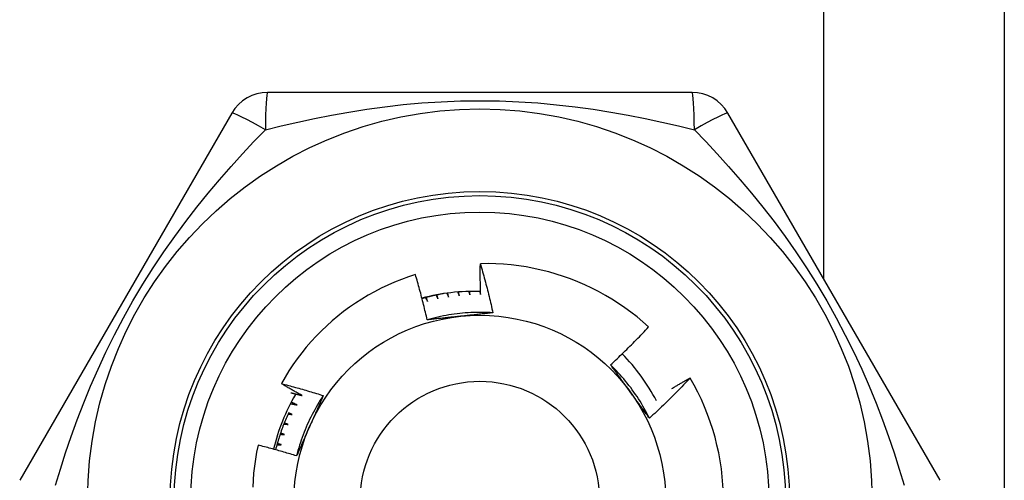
# Model space of a CAD drawing. Header units: inches. Extents: x 3.4 to 82.4, y 3.9 to 45.4.
# Tile 50 of 114: x 13.583 to 14.053, y 16.347 to 16.567. Entities that reach past the tile are written whole.
import ezdxf

# ---------------------------------------------------------------- set-up
doc = ezdxf.new("R2010")
doc.units = ezdxf.units.IN
doc.header["$MEASUREMENT"] = 0
doc.layers.add('Visible Edges(ANSI)', color=7, linetype='Continuous', lineweight=25)
doc.layers.add('Visible Tangent Edges(ANSI)', color=7, linetype='Continuous', lineweight=25)

msp = doc.modelspace()

# ---------------------------------------------------------------- linework, layer by layer
at = {"layer": 'Visible Edges(ANSI)'}
for p, q in [((14.05279030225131, 17.75133456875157), (14.05279030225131, 14.92333456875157)), ((13.9039401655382, 16.53221646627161), (13.70164056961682, 16.53221647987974)), ((13.68459256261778, 16.52237386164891), (13.58344275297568, 16.34717725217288)), ((14.0221378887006, 16.34717715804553), (13.92098811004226, 16.52237377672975)), ((13.90301085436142, 16.39602649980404), (13.90305932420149, 16.39594366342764))]:
    msp.add_line(p, q, dxfattribs=at)
at = {"layer": 'Visible Edges(ANSI)', "flags": 128}
for points in [[(13.80314221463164, 16.43576110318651), (13.80312590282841, 16.43637612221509), (13.80311060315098, 16.43699118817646), (13.8030963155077, 16.43760628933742), (13.8030830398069, 16.43822143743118), (13.80307077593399, 16.43883663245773), (13.80305952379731, 16.43945186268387), (13.80304928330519, 16.4400671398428), (13.80304005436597, 16.44068244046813), (13.80303183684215, 16.44129778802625), (13.80302463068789, 16.44191318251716), (13.80301843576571, 16.44252860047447), (13.80301325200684, 16.44314405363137), (13.80300907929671, 16.44375955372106), (13.80300591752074, 16.44437507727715), (13.80300376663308, 16.44499062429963), (13.80300262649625, 16.4456062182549), (13.80300249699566, 16.44622182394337), (13.80300337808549, 16.44683747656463), (13.80300526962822, 16.44745314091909), (13.80300817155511, 16.44806884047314), (13.80301208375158, 16.44868457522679), (13.80301700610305, 16.44930032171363), (13.80302293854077, 16.44991609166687), (13.80302988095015, 16.45053188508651)], [(13.88325669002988, 16.42033585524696), (13.88051623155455, 16.42277319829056), (13.87770299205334, 16.42511965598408), (13.87481925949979, 16.42737365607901), (13.8718673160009, 16.42953360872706), (13.86884946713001, 16.43159794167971), (13.86576800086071, 16.43356507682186), (13.86262519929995, 16.43543342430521), (13.85942336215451, 16.43720141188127), (13.85616477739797, 16.43886746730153), (13.85285173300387, 16.44043000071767), (13.84948652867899, 16.44188743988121), (13.84607254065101, 16.44323777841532), (13.84262037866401, 16.44447668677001), (13.83913445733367, 16.44560286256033), (13.83561755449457, 16.44661571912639), (13.83207244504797, 16.44751463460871), (13.82850190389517, 16.4482990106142), (13.82490870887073, 16.44896824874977), (13.82129563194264, 16.44952175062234), (13.81766545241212, 16.44995888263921), (13.81402094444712, 16.45027908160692), (13.81036488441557, 16.45048170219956), (13.80670004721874, 16.45056616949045), (13.80302988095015, 16.45053188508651)], [(13.80302988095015, 16.45053188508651), (13.8033083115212, 16.44956295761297), (13.80358427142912, 16.44859333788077), (13.80385775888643, 16.4476230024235), (13.804128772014, 16.44665198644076), (13.80439730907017, 16.44568027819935), (13.80466336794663, 16.44470788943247), (13.80492694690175, 16.44373480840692), (13.80518804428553, 16.44276104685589), (13.80544666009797, 16.4417866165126), (13.80570279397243, 16.44081148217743), (13.80595644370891, 16.43983566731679), (13.80620760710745, 16.43885918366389), (13.80645628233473, 16.4378820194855), (13.80670246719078, 16.43690418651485), (13.80694615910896, 16.43592567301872), (13.80718735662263, 16.43494651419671), (13.80742605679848, 16.43396668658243), (13.80766225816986, 16.43298620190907), (13.8078959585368, 16.43200507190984), (13.80812715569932, 16.43102329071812), (13.80835584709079, 16.43004087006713), (13.80858203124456, 16.42905780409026), (13.80880570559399, 16.42807410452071), (13.8090268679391, 16.42708977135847)], [(13.77207749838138, 16.44537730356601), (13.76873743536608, 16.44426851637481), (13.76543058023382, 16.44305425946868), (13.76215947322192, 16.44173496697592), (13.75893019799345, 16.44031270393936), (13.75575148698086, 16.43879136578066), (13.7526257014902, 16.43717240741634), (13.74955506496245, 16.43545726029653), (13.74654180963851, 16.43364730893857), (13.74358815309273, 16.431743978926), (13.74069633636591, 16.42974866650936), (13.73786857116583, 16.42766279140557), (13.73510709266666, 16.42548775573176), (13.7324141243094, 16.42322496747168), (13.72979189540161, 16.42087583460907), (13.72724263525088, 16.41844177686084), (13.7247695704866, 16.41592524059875), (13.72238046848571, 16.41333396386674), (13.72007782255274, 16.4106710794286), (13.717863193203, 16.40793876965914), (13.71573814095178, 16.40513923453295), (13.7137042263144, 16.40227467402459), (13.71176299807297, 16.39934727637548), (13.70991601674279, 16.39635924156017), (13.70816484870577, 16.39331276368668)], [(13.77770947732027, 16.42373967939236), (13.77750084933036, 16.42464824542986), (13.77728994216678, 16.42555622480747), (13.77707675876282, 16.42646361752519), (13.7768613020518, 16.42737041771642), (13.7766435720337, 16.42827661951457), (13.77642357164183, 16.42918222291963), (13.77620130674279, 16.4300872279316), (13.77597677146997, 16.43099162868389), (13.77574997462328, 16.43189541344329), (13.77552091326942, 16.432798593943), (13.77528959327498, 16.43370115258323), (13.77505601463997, 16.43460309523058), (13.77482018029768, 16.43550441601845), (13.77458209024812, 16.43640511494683), (13.77434174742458, 16.43730516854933), (13.77409915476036, 16.43820460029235), (13.77385431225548, 16.4391033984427), (13.77360721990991, 16.44000157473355), (13.77335788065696, 16.44089911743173), (13.77310629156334, 16.44179602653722), (13.77285245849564, 16.44269230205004), (13.77259638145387, 16.44358794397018), (13.77233806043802, 16.44448295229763), (13.77207749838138, 16.44537730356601)], [(13.79223239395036, 16.43700316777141), (13.79226189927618, 16.43693091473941), (13.79229139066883, 16.43685864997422), (13.7923208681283, 16.43678638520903), (13.79235033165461, 16.43671410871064), (13.79237978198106, 16.43664182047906), (13.79240921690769, 16.43656953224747), (13.79243863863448, 16.43649724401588), (13.79246804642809, 16.4364249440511), (13.79249744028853, 16.43635263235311), (13.79252681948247, 16.43628032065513), (13.79255618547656, 16.43620799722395), (13.79258553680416, 16.43613567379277), (13.79261487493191, 16.43606333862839), (13.79264419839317, 16.43599100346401), (13.79267350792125, 16.43591865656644), (13.79270280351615, 16.43584629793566), (13.79273208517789, 16.43577393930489), (13.79276135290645, 16.43570158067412), (13.79279060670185, 16.43562921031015), (13.79281984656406, 16.43555683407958), (13.79284907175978, 16.43548445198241), (13.79287828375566, 16.43541205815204), (13.79290748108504, 16.43533966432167), (13.79293666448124, 16.43526726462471)], [(13.79293666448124, 16.43526726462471), (13.79292692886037, 16.4353411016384), (13.79291720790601, 16.4354149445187), (13.79290750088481, 16.43548879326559), (13.79289780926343, 16.43556263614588), (13.79288813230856, 16.43563648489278), (13.79287847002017, 16.43571033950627), (13.79286882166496, 16.43578419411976), (13.79285918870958, 16.43585804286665), (13.79284957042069, 16.43593190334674), (13.7928399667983, 16.43600576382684), (13.7928303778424, 16.43607962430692), (13.79282080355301, 16.43615349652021), (13.79281124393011, 16.4362273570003), (13.79280169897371, 16.43630122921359), (13.7927921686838, 16.43637510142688), (13.79278265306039, 16.43644897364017), (13.79277315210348, 16.43652284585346), (13.79276366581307, 16.43659672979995), (13.79275419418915, 16.43667060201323), (13.79274473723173, 16.43674448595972), (13.79273529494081, 16.43681836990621), (13.79272586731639, 16.43689225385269), (13.79271645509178, 16.43696614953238), (13.79270705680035, 16.43704003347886)], [(13.79746667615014, 16.43728247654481), (13.79749041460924, 16.43721437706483), (13.79751414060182, 16.43714626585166), (13.79753785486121, 16.43707815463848), (13.79756155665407, 16.43701003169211), (13.79758524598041, 16.43694190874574), (13.79760892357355, 16.43687378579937), (13.79763258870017, 16.4368056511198), (13.79765624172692, 16.43673751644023), (13.79767988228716, 16.43666938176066), (13.79770351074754, 16.4366012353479), (13.79772712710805, 16.43653308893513), (13.79775073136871, 16.43646493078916), (13.79777432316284, 16.4363967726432), (13.79779790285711, 16.43632860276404), (13.79782147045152, 16.43626043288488), (13.79784502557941, 16.43619226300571), (13.79786856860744, 16.43612408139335), (13.79789209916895, 16.43605589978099), (13.79791561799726, 16.43598770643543), (13.79793912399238, 16.43591952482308), (13.7979626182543, 16.43585131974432), (13.79798610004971, 16.43578311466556), (13.79800956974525, 16.43571490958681), (13.79803302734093, 16.43564669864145)], [(13.79803302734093, 16.43564669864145), (13.79802758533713, 16.43571529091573), (13.79802215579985, 16.43578387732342), (13.79801673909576, 16.4358524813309), (13.79801133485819, 16.43592107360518), (13.79800594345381, 16.43598966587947), (13.79800056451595, 16.43605825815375), (13.79799519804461, 16.43612686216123), (13.79798984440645, 16.43619545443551), (13.79798450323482, 16.43626405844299), (13.79797917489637, 16.43633266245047), (13.79797385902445, 16.43640126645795), (13.79796855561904, 16.43646987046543), (13.79796326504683, 16.43653847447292), (13.79795798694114, 16.4366070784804), (13.79795272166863, 16.43667568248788), (13.79794746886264, 16.43674429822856), (13.79794222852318, 16.43681290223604), (13.7979370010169, 16.43688151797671), (13.79793178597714, 16.43695013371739), (13.79792658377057, 16.43701873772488), (13.79792139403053, 16.43708735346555), (13.797916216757, 16.43715596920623), (13.79791105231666, 16.43722459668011), (13.79790590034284, 16.43729321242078)], [(13.80270264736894, 16.43728287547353), (13.80272108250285, 16.43721950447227), (13.80273950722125, 16.437156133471), (13.80275792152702, 16.43709276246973), (13.80277632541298, 16.43702939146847), (13.80279471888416, 16.436966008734), (13.80281310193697, 16.43690261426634), (13.80283147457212, 16.43683923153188), (13.8028498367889, 16.43677583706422), (13.80286818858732, 16.43671244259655), (13.8028865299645, 16.43664904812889), (13.80290486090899, 16.43658564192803), (13.80292318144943, 16.43652223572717), (13.80294149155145, 16.43645882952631), (13.80295979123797, 16.43639542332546), (13.80297808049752, 16.4363320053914), (13.80299635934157, 16.43626858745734), (13.8030146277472, 16.43620515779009), (13.80303288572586, 16.43614172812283), (13.80305113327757, 16.43607829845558), (13.80306937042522, 16.43601486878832), (13.803087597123, 16.43595143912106), (13.80310581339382, 16.43588799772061), (13.80312401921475, 16.43582455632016), (13.80314221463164, 16.43576110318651)], [(13.78556546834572, 16.4362395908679), (13.78513079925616, 16.43616289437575), (13.78469648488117, 16.43608431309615), (13.78426250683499, 16.43600380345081), (13.78382889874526, 16.43592140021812), (13.78339563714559, 16.43583706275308), (13.78296277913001, 16.43575086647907), (13.78253027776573, 16.43566273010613), (13.7820981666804, 16.43557268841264), (13.78166647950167, 16.43548077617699), (13.78123518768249, 16.43538695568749), (13.78080432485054, 16.43529126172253), (13.78037387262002, 16.43519365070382), (13.77994385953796, 16.43509416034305), (13.77951427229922, 16.43499274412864), (13.77908515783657, 16.43488948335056), (13.77865649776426, 16.43478433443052), (13.77822830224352, 16.43467729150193), (13.77780057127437, 16.43456835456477), (13.77737333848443, 16.43445755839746), (13.77694658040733, 16.434344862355), (13.77652032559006, 16.43423030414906), (13.77609458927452, 16.43411387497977), (13.77566936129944, 16.43399558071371), (13.77524466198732, 16.43387540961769)], [(13.77680623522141, 16.43430737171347), (13.77685038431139, 16.43423437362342), (13.77689451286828, 16.43416135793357), (13.77693862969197, 16.43408833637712), (13.77698273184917, 16.43401530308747), (13.77702681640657, 16.43394226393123), (13.77707088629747, 16.43386920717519), (13.77711494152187, 16.43379614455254), (13.77715897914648, 16.4337230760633), (13.77720300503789, 16.43364998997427), (13.7772470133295, 16.43357689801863), (13.77729100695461, 16.4335037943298), (13.77733498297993, 16.43343067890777), (13.77737894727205, 16.43335755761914), (13.77742289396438, 16.43328442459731), (13.7774668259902, 16.43321127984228), (13.77751074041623, 16.43313812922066), (13.77755464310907, 16.43306496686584), (13.7775985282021, 16.43299179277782), (13.77764239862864, 16.4329186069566), (13.77768625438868, 16.43284541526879), (13.77773009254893, 16.43277221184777), (13.77777391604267, 16.43269900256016), (13.77781772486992, 16.43262577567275), (13.77786151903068, 16.43255254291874)], [(13.77786151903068, 16.43255254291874), (13.77783832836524, 16.43263116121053), (13.77781515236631, 16.43270978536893), (13.77779199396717, 16.43278841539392), (13.77776885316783, 16.43286704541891), (13.77774572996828, 16.4329456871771), (13.77772262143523, 16.43302432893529), (13.77769953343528, 16.43310298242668), (13.77767646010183, 16.43318163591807), (13.77765340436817, 16.43326029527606), (13.77763036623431, 16.43333896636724), (13.77760734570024, 16.43341763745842), (13.77758434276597, 16.43349631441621), (13.7775613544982, 16.43357499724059), (13.77753838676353, 16.43365368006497), (13.77751543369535, 16.43373237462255), (13.77749249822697, 16.43381107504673), (13.77746958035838, 16.43388978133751), (13.7774466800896, 16.43396848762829), (13.7774237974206, 16.43404719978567), (13.77740092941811, 16.43412592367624), (13.77737808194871, 16.43420464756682), (13.77735524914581, 16.43428337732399), (13.77733243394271, 16.43436211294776), (13.7773096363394, 16.43444085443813)], [(13.78187451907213, 16.43552533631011), (13.7819148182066, 16.43545013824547), (13.78195509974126, 16.43537493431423), (13.78199536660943, 16.4352997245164), (13.7820356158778, 16.43522449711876), (13.78207585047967, 16.43514926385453), (13.78211607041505, 16.4350740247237), (13.78215627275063, 16.43499877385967), (13.78219646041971, 16.43492351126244), (13.78223663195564, 16.43484824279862), (13.78227678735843, 16.43477296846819), (13.78231692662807, 16.43469767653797), (13.78235704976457, 16.43462237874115), (13.78239715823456, 16.43454707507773), (13.78243725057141, 16.43447175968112), (13.78247732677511, 16.4343964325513), (13.78251738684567, 16.43432109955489), (13.78255743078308, 16.43424575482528), (13.78259746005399, 16.43417040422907), (13.78263747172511, 16.43409504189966), (13.78267746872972, 16.43401967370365), (13.7827174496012, 16.43394429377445), (13.78275741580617, 16.43386890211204), (13.78279736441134, 16.43379350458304), (13.78283729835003, 16.43371809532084)], [(13.78283729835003, 16.43371809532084), (13.78281821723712, 16.43379781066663), (13.78279915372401, 16.43387753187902), (13.78278010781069, 16.43395725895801), (13.78276107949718, 16.43403698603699), (13.78274206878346, 16.43411671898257), (13.78272307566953, 16.43419645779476), (13.78270409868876, 16.43427620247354), (13.78268514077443, 16.43435594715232), (13.78266619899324, 16.43443569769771), (13.78264727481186, 16.43451545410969), (13.78262836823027, 16.43459521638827), (13.78260947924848, 16.43467497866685), (13.78259060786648, 16.43475475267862), (13.78257175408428, 16.4348345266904), (13.78255291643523, 16.43491430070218), (13.78253409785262, 16.43499408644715), (13.78251529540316, 16.43507387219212), (13.7824965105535, 16.4351536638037), (13.78247774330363, 16.43523346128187), (13.78245899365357, 16.43531325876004), (13.78244026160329, 16.43539306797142), (13.78242154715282, 16.43547287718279), (13.78240284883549, 16.43555269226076), (13.78238416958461, 16.43563250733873)], [(13.78701505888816, 16.43644489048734), (13.78705073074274, 16.43636910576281), (13.78708638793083, 16.43629330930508), (13.78712202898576, 16.43621751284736), (13.7871576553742, 16.43614170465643), (13.78719326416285, 16.43606588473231), (13.787228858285, 16.43599005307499), (13.78726443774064, 16.43591422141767), (13.7872999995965, 16.43583837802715), (13.78733554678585, 16.43576253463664), (13.78737107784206, 16.43568667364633), (13.78740659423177, 16.43561081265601), (13.78744209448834, 16.4355349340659), (13.78747757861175, 16.43545905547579), (13.78751304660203, 16.43538316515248), (13.7875484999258, 16.43530726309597), (13.78758393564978, 16.43523136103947), (13.7876193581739, 16.43515544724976), (13.78765476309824, 16.43507952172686), (13.78769015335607, 16.43500359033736), (13.78772552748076, 16.43492765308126), (13.7877608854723, 16.43485170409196), (13.7877962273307, 16.43477574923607), (13.78783155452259, 16.43469978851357), (13.78786686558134, 16.43462381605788)], [(13.78786686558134, 16.43462381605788), (13.78785231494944, 16.43470243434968), (13.78783778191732, 16.43478105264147), (13.78782326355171, 16.43485967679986), (13.78780876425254, 16.43493830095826), (13.78779427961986, 16.43501693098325), (13.78777981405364, 16.43509556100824), (13.78776536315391, 16.43517420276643), (13.78775092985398, 16.43525283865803), (13.78773651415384, 16.43533148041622), (13.78772211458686, 16.435410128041), (13.78770773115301, 16.43548878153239), (13.78769336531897, 16.43556743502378), (13.78767901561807, 16.43564608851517), (13.78766468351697, 16.43572474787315), (13.78765036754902, 16.43580341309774), (13.78763606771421, 16.43588208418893), (13.7876217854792, 16.43596075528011), (13.78760751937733, 16.4360394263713), (13.78759327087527, 16.43611809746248), (13.78757903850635, 16.43619678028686), (13.78756482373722, 16.43627546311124), (13.78755062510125, 16.43635414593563), (13.78753644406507, 16.43643284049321), (13.78752227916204, 16.43651153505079)], [(13.8090268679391, 16.42708977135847), (13.80771027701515, 16.4271714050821), (13.80639260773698, 16.42723346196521), (13.80507414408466, 16.42727599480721), (13.80375516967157, 16.42729903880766), (13.80243596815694, 16.42730264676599), (13.80111682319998, 16.42728686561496), (13.79979801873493, 16.42725173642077), (13.79847983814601, 16.42719731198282), (13.79716256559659, 16.4271236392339), (13.79584648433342, 16.42703075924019), (13.79453187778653, 16.42691871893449), (13.793219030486, 16.42678757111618), (13.79190822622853, 16.42663735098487), (13.7905997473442, 16.42646811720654), (13.78929387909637, 16.42627990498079), (13.78799090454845, 16.42607276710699), (13.78669110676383, 16.42584675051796), (13.78539477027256, 16.42560190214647), (13.78410217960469, 16.42533826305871), (13.78281361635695, 16.42505588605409), (13.7815293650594, 16.42475481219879), (13.78024971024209, 16.4244350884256), (13.77897493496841, 16.42409676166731), (13.77770532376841, 16.42373988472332)], [(13.79353089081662, 16.42543198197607), (13.79286607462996, 16.42536209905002), (13.79220186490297, 16.42529226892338), (13.79153824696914, 16.42522246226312), (13.79087520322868, 16.42515267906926), (13.79021271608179, 16.425082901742), (13.78955077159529, 16.42501311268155), (13.7888893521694, 16.42494330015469), (13.78822844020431, 16.42487345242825), (13.78756801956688, 16.42480355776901), (13.78690807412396, 16.42473359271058), (13.7862485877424, 16.42466355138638), (13.78558954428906, 16.42459342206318), (13.78493092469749, 16.42452318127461), (13.78427271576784, 16.42445282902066), (13.78361489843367, 16.42438233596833), (13.78295745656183, 16.42431170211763), (13.78230037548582, 16.42424090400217), (13.7816436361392, 16.42416993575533), (13.78098722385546, 16.42409877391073), (13.78033112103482, 16.42402741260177), (13.77967531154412, 16.42395584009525), (13.77901977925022, 16.42388403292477), (13.77836450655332, 16.42381198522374), (13.77770947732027, 16.42373967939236)], [(13.8090268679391, 16.42708977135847), (13.80838526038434, 16.42701885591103), (13.80774347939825, 16.42694821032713), (13.80710150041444, 16.42687782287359), (13.80645929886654, 16.4268076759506), (13.80581685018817, 16.42673775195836), (13.80517413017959, 16.42666803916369), (13.80453111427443, 16.42659852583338), (13.80388777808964, 16.42652918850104), (13.80324409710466, 16.42646001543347), (13.80260004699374, 16.42639099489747), (13.80195560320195, 16.42632210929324), (13.80131074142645, 16.42625334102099), (13.80066543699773, 16.42618467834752), (13.8000196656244, 16.42611610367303), (13.79937340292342, 16.42604760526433), (13.79872662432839, 16.42597916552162), (13.79807930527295, 16.4259107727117), (13.79743142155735, 16.42584240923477), (13.7967829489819, 16.42577405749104), (13.79613386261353, 16.42570570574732), (13.79548413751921, 16.42563733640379), (13.79483375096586, 16.42556893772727), (13.7941826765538, 16.42550048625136), (13.79353089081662, 16.42543198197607)], [(13.86507891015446, 16.40225775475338), (13.8658614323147, 16.40298601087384), (13.86664178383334, 16.40371647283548), (13.867419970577, 16.4044491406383), (13.86819598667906, 16.40518400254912), (13.86896982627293, 16.40592106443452), (13.86974149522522, 16.4066603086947), (13.87051098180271, 16.40740174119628), (13.87127828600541, 16.40814534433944), (13.87204340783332, 16.4088911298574), (13.87280633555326, 16.40963907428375), (13.87356708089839, 16.41038918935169), (13.87432562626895, 16.41114145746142), (13.87508197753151, 16.41189587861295), (13.87583612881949, 16.41265244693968), (13.87658807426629, 16.413411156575), (13.8773378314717, 16.41417201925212), (13.87808539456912, 16.41493502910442), (13.87883075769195, 16.41570018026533), (13.8795739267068, 16.41646747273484), (13.88031488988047, 16.41723690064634), (13.88105365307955, 16.41800845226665), (13.88179021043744, 16.41878213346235), (13.88252455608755, 16.41955793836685), (13.88325669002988, 16.42033585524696)], [(13.88363886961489, 16.37681114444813), (13.88305127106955, 16.37799216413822), (13.88244618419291, 16.37916432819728), (13.88182377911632, 16.38032741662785), (13.88118425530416, 16.38148120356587), (13.8805277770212, 16.38262546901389), (13.87985453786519, 16.38375999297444), (13.8791647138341, 16.38488454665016), (13.8784584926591, 16.38599891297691), (13.87773605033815, 16.38710286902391), (13.87699757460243, 16.38819618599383), (13.87624324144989, 16.38927864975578), (13.8754732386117, 16.39035003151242), (13.87468774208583, 16.39141011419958), (13.87388693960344, 16.39245866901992), (13.8730710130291, 16.39349548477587), (13.87224013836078, 16.39452032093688), (13.87139450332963, 16.39553297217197), (13.87053428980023, 16.39653320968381), (13.86965967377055, 16.39752080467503), (13.86877084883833, 16.39849554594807), (13.86786798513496, 16.39945719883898), (13.8669512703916, 16.40040555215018), (13.86602088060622, 16.40134037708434), (13.86507700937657, 16.40226145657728)], [(13.87445519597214, 16.38940215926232), (13.87406226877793, 16.38994296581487), (13.87366968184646, 16.39048327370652), (13.87327742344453, 16.39102308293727), (13.87288547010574, 16.3915624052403), (13.8724937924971, 16.39210124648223), (13.87210238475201, 16.39263961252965), (13.87171121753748, 16.39317750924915), (13.8713202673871, 16.39371495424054), (13.87092952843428, 16.39425194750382), (13.87053896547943, 16.39478849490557), (13.87014856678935, 16.39532460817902), (13.86975830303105, 16.39586028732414), (13.86936816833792, 16.39639554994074), (13.86897813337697, 16.39693039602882), (13.8685881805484, 16.39746483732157), (13.86819828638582, 16.3979988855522), (13.86780843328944, 16.39853253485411), (13.86741860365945, 16.39906580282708), (13.86702876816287, 16.39959868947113), (13.86663892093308, 16.40013121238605), (13.8662490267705, 16.40066337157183), (13.86585907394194, 16.40119517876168), (13.86546904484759, 16.4017266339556), (13.86507891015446, 16.40225775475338)], [(13.90305932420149, 16.39594366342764), (13.90227690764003, 16.39512013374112), (13.90149215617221, 16.39429886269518), (13.90070505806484, 16.39347985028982), (13.8999156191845, 16.39266311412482), (13.89912384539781, 16.3918486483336), (13.89832974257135, 16.39103646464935), (13.89753330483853, 16.39022656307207), (13.89673453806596, 16.38941894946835), (13.89593344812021, 16.38861362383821), (13.89513003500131, 16.38781060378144), (13.89432429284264, 16.38700987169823), (13.89351622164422, 16.38621143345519), (13.89270582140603, 16.38541529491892), (13.89189310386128, 16.38462146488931), (13.89107806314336, 16.38382994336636), (13.89026070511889, 16.38304073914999), (13.88944103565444, 16.38225385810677), (13.88861905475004, 16.38146930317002), (13.88779477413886, 16.38068708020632), (13.88696818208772, 16.37990719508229), (13.88613929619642, 16.37912965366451), (13.88530811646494, 16.37835446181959), (13.8844746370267, 16.37758162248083), (13.88363886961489, 16.37681114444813)], [(13.89431075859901, 16.39097890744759), (13.89467040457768, 16.39119378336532), (13.8950303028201, 16.39140827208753), (13.89539044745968, 16.39162235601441), (13.89575084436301, 16.39183605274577), (13.8961114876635, 16.39204934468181), (13.89647238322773, 16.39226224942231), (13.89683353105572, 16.3924747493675), (13.89719492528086, 16.39268685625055), (13.89755656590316, 16.39289856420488), (13.89791845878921, 16.39310987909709), (13.89828059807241, 16.39332079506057), (13.89864298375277, 16.39353131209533), (13.89900562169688, 16.39374143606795), (13.89936850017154, 16.39395116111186), (13.89973163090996, 16.39416048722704), (13.90009500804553, 16.39436941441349), (13.90045862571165, 16.39457794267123), (13.90082249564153, 16.39478607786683), (13.90118661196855, 16.39499380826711), (13.90155096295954, 16.39520114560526), (13.90191557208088, 16.39540808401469), (13.90228042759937, 16.3956146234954), (13.90264551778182, 16.39582075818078), (13.90301085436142, 16.39602649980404)], [(13.70816484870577, 16.39331276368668), (13.70900434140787, 16.39309646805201), (13.70984336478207, 16.39287833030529), (13.71068190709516, 16.39265835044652), (13.71151997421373, 16.39243652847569), (13.7123575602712, 16.39221287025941), (13.71319465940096, 16.39198736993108), (13.71403128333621, 16.39176002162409), (13.71486743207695, 16.39153083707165), (13.71570309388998, 16.39129980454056), (13.7165382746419, 16.39106692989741), (13.71737296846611, 16.39083221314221), (13.71820716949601, 16.39059565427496), (13.71904087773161, 16.39035724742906), (13.7198740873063, 16.3901170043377), (13.72070680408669, 16.38987491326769), (13.72153901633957, 16.38963098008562), (13.72237071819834, 16.38938520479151), (13.72320192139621, 16.38913758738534), (13.72403260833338, 16.38888812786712), (13.72486278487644, 16.38863682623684), (13.7256924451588, 16.38838368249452), (13.72652158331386, 16.38812869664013), (13.72735020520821, 16.3878718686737), (13.72817829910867, 16.38761319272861)], [(13.71815811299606, 16.38758692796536), (13.71773837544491, 16.387819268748), (13.7173189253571, 16.38805215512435), (13.71689976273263, 16.38828558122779), (13.71648089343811, 16.38851955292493), (13.71606231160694, 16.38875407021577), (13.71564402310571, 16.3889891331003), (13.71522602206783, 16.38922473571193), (13.71480830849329, 16.38946087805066), (13.7143908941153, 16.38969756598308), (13.71397376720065, 16.38993479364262), (13.71355693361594, 16.39017256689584), (13.71314039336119, 16.39041087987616), (13.71272414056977, 16.39064973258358), (13.71230818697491, 16.3908891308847), (13.71189252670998, 16.39112906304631), (13.7114771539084, 16.39136954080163), (13.71106208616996, 16.39161055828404), (13.71064730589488, 16.39185210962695), (13.71023281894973, 16.39209420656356), (13.70981863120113, 16.39233684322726), (13.70940474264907, 16.39258001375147), (13.70899114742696, 16.39282372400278), (13.70857784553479, 16.39306797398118), (13.70816484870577, 16.39331276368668)], [(13.7126576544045, 16.38896749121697), (13.71288717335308, 16.38891155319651), (13.71311666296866, 16.38885547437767), (13.71334612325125, 16.38879925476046), (13.71357556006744, 16.38874290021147), (13.71380496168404, 16.3886864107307), (13.71403433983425, 16.38862978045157), (13.71426368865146, 16.38857300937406), (13.71449300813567, 16.38851610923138), (13.71472229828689, 16.38845906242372), (13.71495155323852, 16.38840188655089), (13.71518078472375, 16.38834456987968), (13.71540998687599, 16.3882871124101), (13.71563915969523, 16.38822952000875), (13.71586830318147, 16.38817179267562), (13.71609741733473, 16.38811392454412), (13.71632650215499, 16.38805591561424), (13.71655555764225, 16.38799777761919), (13.71678458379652, 16.38793949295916), (13.7170135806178, 16.38788107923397), (13.71724254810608, 16.38782252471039), (13.71747148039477, 16.38776382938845), (13.71770038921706, 16.38770499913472), (13.71792926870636, 16.38764603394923), (13.71815811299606, 16.38758692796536)], [(13.72817829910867, 16.38761319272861), (13.72744930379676, 16.38651380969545), (13.72673672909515, 16.3854037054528), (13.72604066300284, 16.38428314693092), (13.7253612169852, 16.38315240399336), (13.72469849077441, 16.38201174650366), (13.72405258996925, 16.38086144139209), (13.72342360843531, 16.37970176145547), (13.72281165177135, 16.37853297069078), (13.72221681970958, 16.37735534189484), (13.72163921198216, 16.37616914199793), (13.72107894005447, 16.37497463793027), (13.72053609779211, 16.37377210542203), (13.72001078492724, 16.37256180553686), (13.71950311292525, 16.37134401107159), (13.71901316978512, 16.37011899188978), (13.71854106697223, 16.36888701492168), (13.71808690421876, 16.36764834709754), (13.7176507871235, 16.36640326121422), (13.71723280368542, 16.36515202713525), (13.7168330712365, 16.36389490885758), (13.71645168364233, 16.36263217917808), (13.71608874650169, 16.36136410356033), (13.71574435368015, 16.36009095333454), (13.7154186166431, 16.3588129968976)], [(13.72817829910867, 16.38761319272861), (13.72791890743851, 16.38702208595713), (13.72765919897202, 16.38643096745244), (13.72739916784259, 16.38583980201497), (13.72713881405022, 16.38524856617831), (13.72687814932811, 16.38465722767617), (13.72661716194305, 16.38406576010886), (13.72635585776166, 16.38347413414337), (13.72609423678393, 16.38288232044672), (13.72583229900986, 16.38229028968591), (13.72557005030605, 16.38169801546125), (13.72530748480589, 16.38110546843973), (13.725044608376, 16.38051261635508), (13.72478141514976, 16.37991943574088), (13.72451791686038, 16.37932589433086), (13.72425410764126, 16.3787319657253), (13.7239899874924, 16.37813762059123), (13.72372556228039, 16.37754282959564), (13.72346082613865, 16.37694756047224), (13.72319578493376, 16.37635179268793), (13.72293043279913, 16.37575549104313), (13.72266478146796, 16.37515862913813), (13.72239882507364, 16.37456117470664), (13.72213256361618, 16.37396310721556), (13.72186599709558, 16.37336438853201)], [(13.88363886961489, 16.37681114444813), (13.88325665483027, 16.37733133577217), (13.88287458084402, 16.37785181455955), (13.88249263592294, 16.37837258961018), (13.88211078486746, 16.37889367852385), (13.88172900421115, 16.37941509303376), (13.88134727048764, 16.3799368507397), (13.88096556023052, 16.38045896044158), (13.88058384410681, 16.38098143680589), (13.8802020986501, 16.38150429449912), (13.87982030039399, 16.38202754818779), (13.87943842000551, 16.38255120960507), (13.87905643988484, 16.38307529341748), (13.8786743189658, 16.3835998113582), (13.87829205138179, 16.38412477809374), (13.87790959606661, 16.3846502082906), (13.87752694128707, 16.38517611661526), (13.87714404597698, 16.38570251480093), (13.87676089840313, 16.3862294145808), (13.87637746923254, 16.38675683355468), (13.8759937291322, 16.38728478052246), (13.87560966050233, 16.38781327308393), (13.87522522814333, 16.3883423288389), (13.87484041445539, 16.38887195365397), (13.87445519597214, 16.38940215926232)], [(13.71248869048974, 16.38376034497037), (13.71262107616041, 16.38373445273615), (13.71275345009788, 16.38370851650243), (13.71288582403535, 16.38368253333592), (13.71301818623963, 16.38365650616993), (13.7131505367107, 16.38363043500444), (13.71328288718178, 16.38360431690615), (13.71341522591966, 16.38357815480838), (13.71354755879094, 16.38355194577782), (13.71367988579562, 16.38352569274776), (13.7138122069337, 16.38349939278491), (13.71394451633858, 16.38347304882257), (13.71407681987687, 16.38344666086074), (13.71420911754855, 16.38342022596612), (13.71434140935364, 16.38339374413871), (13.71447368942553, 16.3833672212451), (13.71460596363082, 16.38334064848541), (13.71473823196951, 16.38331403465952), (13.7148704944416, 16.38328737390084), (13.7150027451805, 16.38326066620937), (13.71513499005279, 16.38323391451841), (13.71526722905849, 16.38320711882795), (13.71539946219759, 16.38318027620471), (13.71553168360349, 16.38315338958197), (13.71566389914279, 16.38312645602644)], [(13.71566389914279, 16.38312645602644), (13.71554732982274, 16.38318322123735), (13.71543078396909, 16.38324002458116), (13.71531425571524, 16.38329686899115), (13.71519774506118, 16.38335375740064), (13.71508125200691, 16.38341068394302), (13.71496477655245, 16.38346765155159), (13.71484832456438, 16.38352466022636), (13.7147318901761, 16.38358170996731), (13.71461547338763, 16.38363880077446), (13.71449907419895, 16.3836959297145), (13.71438269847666, 16.38375310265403), (13.71426634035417, 16.38381031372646), (13.71414999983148, 16.38386756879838), (13.71403367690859, 16.38392486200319), (13.71391737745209, 16.3839821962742), (13.71380108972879, 16.38403957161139), (13.71368483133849, 16.38409698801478), (13.71356858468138, 16.38415444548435), (13.71345236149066, 16.38421194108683), (13.71333615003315, 16.38426948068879), (13.71321996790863, 16.38432705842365), (13.7131037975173, 16.3843846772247), (13.71298765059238, 16.38444234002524), (13.71287152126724, 16.38450004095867)], [(13.71169497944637, 16.37953097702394), (13.71136701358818, 16.37881562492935), (13.71104467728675, 16.37809772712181), (13.71072797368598, 16.37737733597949), (13.71041691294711, 16.3766544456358), (13.71011153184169, 16.37592914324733), (13.70981186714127, 16.37520151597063), (13.70951789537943, 16.37447152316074), (13.70922965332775, 16.37373925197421), (13.70894716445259, 16.37300474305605), (13.70867044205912, 16.37226804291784), (13.70839949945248, 16.37152919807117), (13.70813436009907, 16.37078824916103), (13.70787506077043, 16.37004528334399), (13.70762156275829, 16.36930026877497), (13.70737391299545, 16.36855328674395), (13.70713214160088, 16.3678044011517), (13.70689622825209, 16.36705362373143), (13.70666621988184, 16.36630103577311), (13.70644211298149, 16.36554666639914), (13.70622393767, 16.3647905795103), (13.70601168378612, 16.36403278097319), (13.7058053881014, 16.36327335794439), (13.70560503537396, 16.3625123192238), (13.70541066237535, 16.36174975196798)], [(13.71137884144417, 16.37884169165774), (13.71146326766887, 16.37882943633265), (13.71154769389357, 16.37881716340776), (13.71163212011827, 16.37880487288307), (13.71171654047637, 16.37879256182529), (13.71180096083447, 16.37878023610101), (13.71188538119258, 16.37876788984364), (13.71196979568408, 16.37875552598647), (13.71205421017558, 16.3787431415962), (13.71213861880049, 16.37873074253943), (13.71222303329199, 16.37871832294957), (13.7123074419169, 16.37870588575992), (13.7123918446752, 16.37869342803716), (13.71247625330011, 16.37868095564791), (13.71256065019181, 16.37866846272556), (13.71264505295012, 16.37865595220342), (13.71272944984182, 16.37864342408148), (13.71281384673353, 16.37863087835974), (13.71289824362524, 16.37861831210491), (13.71298263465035, 16.37860573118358), (13.71306702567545, 16.37859312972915), (13.71315141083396, 16.37858050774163), (13.71323580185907, 16.37856787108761), (13.71332018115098, 16.37855521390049), (13.71340456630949, 16.37854253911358)], [(13.71340456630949, 16.37854253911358), (13.7133291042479, 16.37857454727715), (13.71325365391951, 16.37860657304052), (13.71317820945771, 16.37863861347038), (13.71310276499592, 16.37867067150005), (13.71302733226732, 16.37870274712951), (13.71295191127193, 16.37873483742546), (13.71287649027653, 16.37876694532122), (13.71280107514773, 16.37879907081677), (13.71272567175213, 16.37883121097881), (13.71265027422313, 16.37886336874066), (13.71257488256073, 16.3788955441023), (13.71249949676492, 16.37892773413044), (13.71242411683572, 16.37895994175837), (13.71234874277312, 16.3789921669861), (13.71227338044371, 16.37902440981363), (13.7121980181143, 16.37905666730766), (13.71212266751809, 16.37908894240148), (13.71204732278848, 16.3791212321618), (13.71197198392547, 16.37915353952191), (13.71189665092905, 16.37918586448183), (13.71182132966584, 16.37921820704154), (13.71174600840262, 16.37925056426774), (13.7116706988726, 16.37928293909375), (13.71159539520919, 16.37931533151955)], [(13.70934767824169, 16.37404114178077), (13.7094326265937, 16.37403328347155), (13.7095175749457, 16.37402541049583), (13.7096025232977, 16.37401751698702), (13.7096874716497, 16.37400960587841), (13.70977242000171, 16.37400167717), (13.70985736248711, 16.3739937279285), (13.70994230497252, 16.3739857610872), (13.71002725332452, 16.3739777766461), (13.71011218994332, 16.37396977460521), (13.71019713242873, 16.37396175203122), (13.71028207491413, 16.37395371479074), (13.71036701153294, 16.37394565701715), (13.71045194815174, 16.37393757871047), (13.71053688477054, 16.3739294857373), (13.71062182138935, 16.37392137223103), (13.71070675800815, 16.37391324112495), (13.71079169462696, 16.37390509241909), (13.71087662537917, 16.37389692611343), (13.71096155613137, 16.37388873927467), (13.71104648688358, 16.37388053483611), (13.71113141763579, 16.37387231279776), (13.71121634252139, 16.37386407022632), (13.7113012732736, 16.37385581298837), (13.71138619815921, 16.37384753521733)], [(13.71138619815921, 16.37384753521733), (13.71130918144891, 16.37387558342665), (13.71123216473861, 16.37390364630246), (13.71115515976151, 16.37393172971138), (13.71107815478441, 16.37395982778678), (13.71100116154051, 16.37398794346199), (13.71092416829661, 16.37401607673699), (13.71084718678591, 16.37404422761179), (13.71077021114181, 16.37407239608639), (13.7106932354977, 16.37410057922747), (13.71061627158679, 16.37412877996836), (13.71053930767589, 16.37415699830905), (13.71046235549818, 16.37418523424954), (13.71038540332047, 16.37421348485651), (13.71030846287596, 16.37424175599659), (13.71023152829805, 16.37427004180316), (13.71015459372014, 16.37429834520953), (13.71007767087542, 16.3743266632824), (13.71000074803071, 16.37435500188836), (13.70992383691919, 16.37438335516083), (13.70984692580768, 16.37441172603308), (13.70977002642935, 16.37444011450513), (13.70969313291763, 16.37446851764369), (13.70961623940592, 16.37449694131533), (13.7095393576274, 16.37452537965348)], [(13.72186599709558, 16.37336438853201), (13.72159410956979, 16.37275370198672), (13.72132248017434, 16.37214356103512), (13.72105112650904, 16.37153395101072), (13.72078003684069, 16.37092484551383), (13.72050922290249, 16.37031622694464), (13.72023869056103, 16.36970807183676), (13.71996843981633, 16.3691003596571), (13.71969847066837, 16.36849306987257), (13.71942879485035, 16.36788617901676), (13.71915941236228, 16.36727966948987), (13.71889032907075, 16.36667351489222), (13.71862153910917, 16.36606770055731), (13.71835306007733, 16.36546220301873), (13.71808488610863, 16.36485699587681), (13.71781702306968, 16.36425206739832), (13.71754947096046, 16.3636473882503), (13.71728224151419, 16.36304294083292), (13.71701533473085, 16.36243870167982), (13.71674875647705, 16.36183465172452), (13.71648250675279, 16.36123077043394), (13.71621658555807, 16.36062703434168), (13.71595100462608, 16.3600234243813), (13.71568576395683, 16.35941991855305), (13.71542086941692, 16.35881649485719)], [(13.70756841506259, 16.36914163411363), (13.70765366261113, 16.36913819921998), (13.70773890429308, 16.36913474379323), (13.70782414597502, 16.36913127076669), (13.70790939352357, 16.36912777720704), (13.70799463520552, 16.3691242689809), (13.70807987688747, 16.36912074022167), (13.70816511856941, 16.36911719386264), (13.70825036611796, 16.36911362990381), (13.70833560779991, 16.36911004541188), (13.70842084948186, 16.36910644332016), (13.7085060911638, 16.36910282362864), (13.70859133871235, 16.36909918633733), (13.7086765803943, 16.36909552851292), (13.70876182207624, 16.36909185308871), (13.70884706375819, 16.3690881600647), (13.70893230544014, 16.3690844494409), (13.70901754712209, 16.36908071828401), (13.70910278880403, 16.36907697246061), (13.70918803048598, 16.36907320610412), (13.70927327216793, 16.36906941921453), (13.70935851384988, 16.36906561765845), (13.70944375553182, 16.36906179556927), (13.70952899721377, 16.36905795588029), (13.70961423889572, 16.36905409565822)], [(13.70961423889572, 16.36905409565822), (13.70953586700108, 16.3690781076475), (13.70945750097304, 16.36910214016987), (13.70937914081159, 16.36912618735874), (13.70930078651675, 16.36915025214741), (13.7092224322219, 16.36917433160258), (13.70914408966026, 16.36919843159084), (13.70906574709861, 16.36922254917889), (13.70898741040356, 16.36924668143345), (13.70890907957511, 16.36927083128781), (13.70883075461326, 16.36929500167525), (13.70875242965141, 16.3693191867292), (13.70867411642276, 16.36934338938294), (13.70859580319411, 16.36936760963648), (13.70851749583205, 16.36939184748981), (13.7084391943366, 16.36941610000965), (13.70836089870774, 16.36944037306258), (13.70828260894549, 16.369464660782), (13.70820431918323, 16.36948896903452), (13.70812604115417, 16.36951329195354), (13.70804776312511, 16.36953763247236), (13.70796949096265, 16.36956199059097), (13.70789122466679, 16.36958636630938), (13.70781296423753, 16.36961075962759), (13.70773470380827, 16.36963517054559)], [(13.69705009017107, 16.36396768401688), (13.69637178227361, 16.36066464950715), (13.69579603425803, 16.35734216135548), (13.69532343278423, 16.35400259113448), (13.69495449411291, 16.3506483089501), (13.69468980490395, 16.34728168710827), (13.69452990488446, 16.34390509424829)], [(13.71542086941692, 16.35881649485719), (13.7146605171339, 16.35905009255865), (13.71389970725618, 16.35928204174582), (13.71313843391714, 16.3595123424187), (13.71237670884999, 16.35974099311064), (13.71161453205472, 16.35996799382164), (13.71085189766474, 16.36019334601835), (13.71008882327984, 16.36041704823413), (13.70932529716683, 16.36063910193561), (13.70856132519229, 16.36085950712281), (13.70779691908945, 16.36107826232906), (13.70703206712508, 16.36129536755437), (13.7062667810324, 16.3615108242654), (13.705501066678, 16.36172463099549), (13.70473491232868, 16.36193678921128), (13.70396833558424, 16.36214729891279), (13.70320132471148, 16.36235615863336), (13.7024338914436, 16.36256336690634), (13.7016660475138, 16.36276892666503), (13.70089776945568, 16.36297283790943), (13.70012908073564, 16.36317510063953), (13.69935996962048, 16.36337571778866), (13.69859043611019, 16.36357468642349), (13.69782046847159, 16.36377200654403), (13.69705009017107, 16.36396768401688)], [(13.70604586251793, 16.36415638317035), (13.70613116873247, 16.36415737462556), (13.706216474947, 16.36415834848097), (13.70630178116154, 16.36415930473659), (13.70638709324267, 16.36416024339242), (13.70647240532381, 16.36416116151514), (13.70655771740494, 16.36416206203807), (13.70664302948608, 16.36416294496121), (13.70672834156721, 16.36416381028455), (13.70681365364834, 16.36416465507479), (13.70689897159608, 16.36416548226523), (13.70698428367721, 16.36416629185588), (13.70706960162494, 16.36416708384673), (13.70715491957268, 16.36416785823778), (13.70724023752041, 16.36416861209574), (13.70732555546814, 16.3641693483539), (13.70741087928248, 16.36417006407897), (13.70749619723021, 16.36417076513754), (13.70758152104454, 16.36417144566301), (13.70766684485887, 16.36417210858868), (13.7077521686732, 16.36417275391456), (13.70783749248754, 16.36417337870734), (13.70792281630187, 16.36417398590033), (13.7080081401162, 16.36417457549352), (13.70809346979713, 16.36417514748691)], [(13.70809346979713, 16.36417514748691), (13.7080139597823, 16.36419506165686), (13.70793444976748, 16.36421499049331), (13.70785494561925, 16.36423493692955), (13.70777544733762, 16.36425490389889), (13.70769594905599, 16.36427488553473), (13.70761645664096, 16.36429488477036), (13.70753697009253, 16.36431490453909), (13.70745748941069, 16.36433493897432), (13.70737800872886, 16.36435499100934), (13.70729853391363, 16.36437506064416), (13.7072190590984, 16.36439514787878), (13.70713959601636, 16.36441525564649), (13.70706013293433, 16.36443537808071), (13.70698066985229, 16.36445551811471), (13.70690121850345, 16.36447567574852), (13.70682176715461, 16.36449585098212), (13.70674232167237, 16.36451604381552), (13.70666287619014, 16.36453625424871), (13.70658343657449, 16.3645564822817), (13.70650400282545, 16.36457672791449), (13.70642457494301, 16.36459698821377), (13.70634514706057, 16.36461726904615), (13.70626572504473, 16.36463756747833), (13.70618630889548, 16.3646578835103)]]:
    msp.add_lwpolyline(points, dxfattribs=at)
at = {"layer": 'Visible Edges(ANSI)'}
for centre, radius in [((13.80279030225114, 16.33733456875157), 0.1870078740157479), ((13.80279030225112, 16.33733456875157), 0.137795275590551), ((13.80279030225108, 16.33733456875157), 0.0885826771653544)]:
    msp.add_circle(centre, radius, dxfattribs=at)
for centre, radius, start, end in [((13.7016403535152, 16.51253141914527), 0.0196850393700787, 90, 149.9999999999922), ((13.90394025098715, 16.51253141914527), 0.0196850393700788, 30.0000000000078, 90.00000000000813), ((13.80009223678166, 16.33889229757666), 0.0984251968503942, 88.24652154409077, 104.6596363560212), ((13.80009223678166, 16.33889229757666), 0.0984251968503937, 27.98803728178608, 44.2123013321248), ((13.80279030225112, 16.33733456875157), 0.1161417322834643, 0, 30.307075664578), ((13.80009223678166, 16.33889229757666), 0.0984251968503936, 149.9912637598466, 166.4081933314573)]:
    msp.add_arc(centre, radius, start, end, dxfattribs=at)
at = {"layer": 'Visible Tangent Edges(ANSI)'}
msp.add_line((13.96679030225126, 16.44304201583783), (13.96679030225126, 17.75133456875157), dxfattribs=at)
at = {"layer": 'Visible Tangent Edges(ANSI)', "flags": 128}
for points in [[(13.70054396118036, 16.51443433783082), (13.70815909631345, 16.51629327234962), (13.71595841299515, 16.51808841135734), (13.72393722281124, 16.51979997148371), (13.73208907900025, 16.52140777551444), (13.74039836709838, 16.52288989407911), (13.74886380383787, 16.52422810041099), (13.75748717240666, 16.52540516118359), (13.76627020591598, 16.52640370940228), (13.77521498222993, 16.52720634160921), (13.78431735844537, 16.52779518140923), (13.79353752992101, 16.52815690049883), (13.80282839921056, 16.52827945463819), (13.81211911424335, 16.52815606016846), (13.82133877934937, 16.52779269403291), (13.8304431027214, 16.52719997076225), (13.83939595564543, 16.52639506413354), (13.84817309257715, 16.52539554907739), (13.85678314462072, 16.52421871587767), (13.86522845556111, 16.52288228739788), (13.87351085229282, 16.52140417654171), (13.88163479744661, 16.5198015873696), (13.88960560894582, 16.51809150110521), (13.89741072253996, 16.51629515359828), (13.90503616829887, 16.51443415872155)], [(13.60049197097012, 16.34486095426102), (13.6028369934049, 16.35251284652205), (13.60534379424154, 16.3602775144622), (13.60802641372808, 16.36813875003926), (13.61089673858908, 16.37607389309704), (13.61396996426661, 16.38407319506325), (13.61726196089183, 16.39212939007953), (13.62078863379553, 16.40023527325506), (13.62456593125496, 16.4083834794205), (13.62860455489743, 16.41655647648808), (13.63289836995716, 16.42471721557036), (13.63743848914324, 16.43282657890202), (13.64219891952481, 16.44082494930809), (13.64712595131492, 16.44863180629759), (13.65218109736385, 16.45620515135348), (13.65734511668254, 16.46354303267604), (13.66259938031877, 16.47064563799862), (13.6679255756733, 16.47751719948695), (13.67330925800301, 16.48416806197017), (13.67873607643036, 16.49060873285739), (13.68419211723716, 16.49685017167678), (13.68966069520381, 16.50290060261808), (13.69511817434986, 16.50876104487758), (13.70054051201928, 16.51443204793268)], [(13.90504005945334, 16.51443239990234), (13.91045749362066, 16.50876693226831), (13.91591175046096, 16.50291009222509), (13.92138340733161, 16.49685602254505), (13.92685178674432, 16.49060024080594), (13.93228994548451, 16.48414524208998), (13.93768159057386, 16.47748303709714), (13.94301264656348, 16.47060354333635), (13.9482689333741, 16.46349646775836), (13.95343643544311, 16.45615136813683), (13.95849755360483, 16.4485629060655), (13.96342088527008, 16.44075885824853), (13.96817246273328, 16.43277401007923), (13.97271099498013, 16.42466634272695), (13.97700609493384, 16.41650016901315), (13.98104496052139, 16.40831924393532), (13.98482433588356, 16.40016338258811), (13.98834729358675, 16.3920624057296), (13.99163313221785, 16.38401747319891), (13.99469841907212, 16.37603538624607), (13.99755954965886, 16.36812358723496), (14.00023360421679, 16.36028673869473), (14.00273805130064, 16.35252879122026), (14.00508494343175, 16.3448711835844)]]:
    msp.add_lwpolyline(points, dxfattribs=at)
at = {"layer": 'Visible Tangent Edges(ANSI)'}
for centre, radius in [((13.80279030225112, 16.33733456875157), 0.1476377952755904), ((13.80279030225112, 16.33733456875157), 0.1456692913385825), ((13.80279030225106, 16.33733456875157), 0.0570866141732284)]:
    msp.add_circle(centre, radius, dxfattribs=at)
for centre, major_axis, ratio, start_param, end_param in [((13.7016403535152, 16.51253141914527), (1e-16, 0.0196850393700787), 0.0560536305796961, 3.9175e-12, 1.474011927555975), ((13.90394025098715, 16.51253141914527), (0, 0.0196850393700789), 0.0560536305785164, 4.809173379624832, 6.283185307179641), ((13.7016403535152, 16.51253141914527), (-0.0170477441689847, 0.0098425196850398), 0.0560536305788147, 4.809173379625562, 6.283185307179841), ((13.90394025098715, 16.51253141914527), (0.017047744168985, 0.0098425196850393), 0.056053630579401, 0, 1.47401192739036)]:
    msp.add_ellipse(centre, major_axis=major_axis, ratio=ratio, start_param=start_param, end_param=end_param, dxfattribs=at)

doc.saveas('drawing.dxf')
